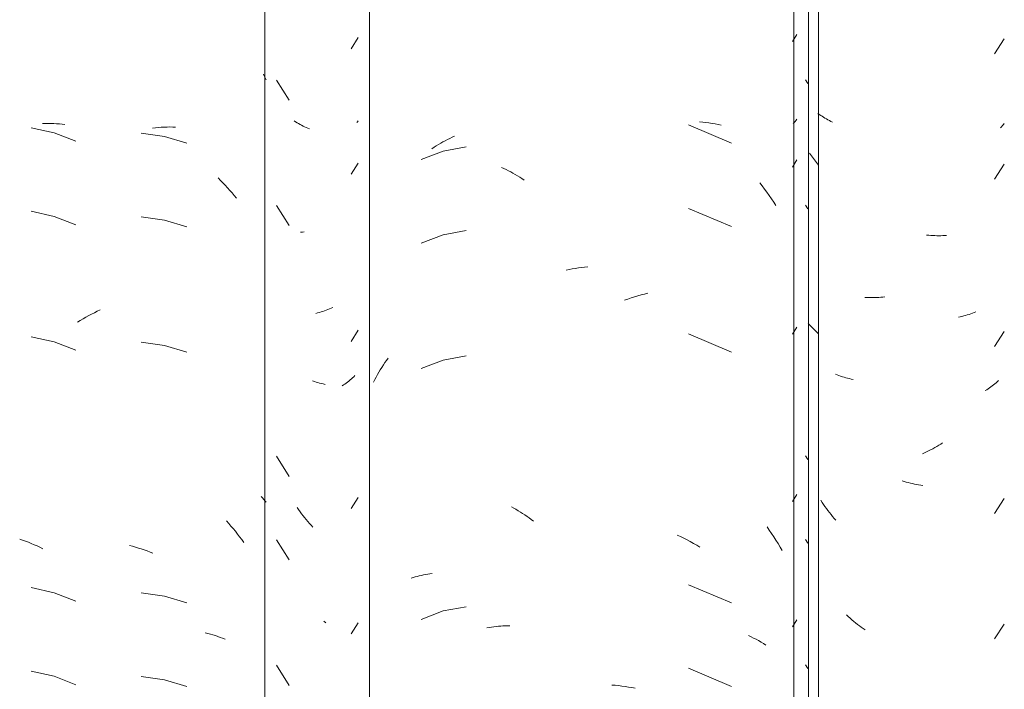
# Model space of a CAD drawing. Header units: metres. Extents: x -2.1 to 42.5, y -15.2 to 5.6.
# Tile 237 of 256: x 19.036 to 19.391, y 2.915 to 3.157. Entities that reach past the tile are written whole.
import ezdxf

# ---------------------------------------------------------------- set-up
doc = ezdxf.new("R2010")
doc.units = ezdxf.units.M
doc.layers.add('A-GLAZ-CWMG', color=7, linetype='Continuous', lineweight=5)

# ---------------------------------------------------------------- blocks, each defined once
blk = doc.blocks.new('FP_46-FACHADA 02')
at = {"layer": 'A-GLAZ-CWMG', "color": 9, "true_color": 0xc0c0c0}
for p, q in [((2.293456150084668, 3.115689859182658), (2.285215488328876, 3.117573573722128)), ((2.289309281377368, 3.119061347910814), (2.290338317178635, 3.119086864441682)), ((2.290338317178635, 3.119086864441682), (2.291362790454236, 3.119094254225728)), ((2.291362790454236, 3.119094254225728), (2.292382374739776, 3.119083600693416)), ((2.292382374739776, 3.119083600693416), (2.293396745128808, 3.119054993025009)), ((2.293396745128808, 3.119054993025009), (2.294405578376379, 3.119008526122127)), ((2.294405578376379, 3.119008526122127), (2.295408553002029, 3.118944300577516)), ((2.295408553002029, 3.118944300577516), (2.296405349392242, 3.11886242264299)), ((2.296405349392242, 3.11886242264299), (2.297395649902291, 3.118763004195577)), ((2.301341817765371, 3.112665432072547), (2.293456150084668, 3.115689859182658)), ((2.293456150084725, 3.085547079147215), (2.285215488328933, 3.087430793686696)), ((2.301341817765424, 3.0825226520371), (2.293456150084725, 3.085547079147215)), ((2.293456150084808, 3.040332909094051), (2.28521548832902, 3.042216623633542)), ((2.301341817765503, 3.037308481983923), (2.293456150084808, 3.040332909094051)), ((2.281063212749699, 2.969230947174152), (2.282116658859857, 2.968863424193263)), ((2.282116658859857, 2.968863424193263), (2.283168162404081, 2.968477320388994)), ((2.283168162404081, 2.968477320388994), (2.284217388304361, 2.968072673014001)), ((2.284217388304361, 2.968072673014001), (2.285264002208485, 2.967649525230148)), ((2.285264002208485, 2.967649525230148), (2.2863076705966, 2.967207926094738)), ((2.2863076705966, 2.967207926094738), (2.287348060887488, 2.966747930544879)), ((2.287348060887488, 2.966747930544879), (2.288384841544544, 2.966269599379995)), ((2.288384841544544, 2.966269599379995), (2.289417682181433, 2.96577299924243)), ((2.293456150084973, 2.949904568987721), (2.28521548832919, 2.951788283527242)), ((2.301341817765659, 2.946880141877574), (2.293456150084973, 2.949904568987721)), ((2.293456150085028, 2.919761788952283), (2.285215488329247, 2.921645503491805)), ((2.301341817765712, 2.916737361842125), (2.293456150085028, 2.919761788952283))]:
    blk.add_line(p, q, dxfattribs=at)
blk = doc.blocks.new('FP_47-FACHADA 02')
at = {"layer": 'A-GLAZ-CWMG', "color": 9, "true_color": 0xc0c0c0}
for p, q in [((2.400697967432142, 3.14601895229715), (2.403259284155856, 3.150032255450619)), ((2.4030182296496, 3.119707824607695), (2.402771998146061, 3.119426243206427)), ((2.403259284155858, 3.119992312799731), (2.4030182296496, 3.119707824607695)), ((2.400697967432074, 3.100804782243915), (2.403259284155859, 3.10481808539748)), ((2.383083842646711, 3.079915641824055), (2.382386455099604, 3.079853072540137)), ((2.38377594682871, 3.079990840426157), (2.383083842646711, 3.079915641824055)), ((2.388607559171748, 3.05075948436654), (2.387960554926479, 3.050596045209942)), ((2.389247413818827, 3.050934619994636), (2.388607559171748, 3.05075948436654)), ((2.389879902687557, 3.051121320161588), (2.389247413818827, 3.050934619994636)), ((2.39050481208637, 3.05131944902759), (2.389879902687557, 3.051121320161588)), ((2.391121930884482, 3.051528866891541), (2.39050481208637, 3.05131944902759)), ((2.391731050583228, 3.051749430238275), (2.391121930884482, 3.051528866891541)), ((2.392331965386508, 3.051980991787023), (2.391731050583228, 3.051749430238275)), ((2.392924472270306, 3.052223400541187), (2.392331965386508, 3.051980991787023)), ((2.3935083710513, 3.052476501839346), (2.392924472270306, 3.052223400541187)), ((2.394083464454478, 3.052740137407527), (2.3935083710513, 3.052476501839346)), ((2.40069796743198, 3.04051922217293), (2.40325928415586, 3.044532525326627)), ((2.402035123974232, 3.028204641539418), (2.401627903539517, 3.027794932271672)), ((2.397966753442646, 3.024804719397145), (2.397461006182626, 3.024469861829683)), ((2.39846218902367, 3.025148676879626), (2.397966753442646, 3.024804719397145)), ((2.398947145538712, 3.025501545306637), (2.39846218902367, 3.025148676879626)), ((2.399421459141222, 3.02586313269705), (2.398947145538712, 3.025501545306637)), ((2.399884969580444, 3.026233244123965), (2.399421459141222, 3.02586313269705)), ((2.400337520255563, 3.026611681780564), (2.399884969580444, 3.026233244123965)), ((2.400778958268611, 3.026998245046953), (2.400337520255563, 3.026611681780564)), ((2.401209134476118, 3.02739273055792), (2.400778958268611, 3.026998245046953)), ((2.401627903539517, 3.027794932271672), (2.401209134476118, 3.02739273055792)), ((2.400697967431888, 2.98023366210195), (2.403259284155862, 2.984246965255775)), ((2.40069796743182, 2.935019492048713), (2.403259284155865, 2.939032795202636))]:
    blk.add_line(p, q, dxfattribs=at)
blk = doc.blocks.new('FP_48-FACHADA 02')
at = {"layer": 'A-GLAZ-CWMG', "color": 9, "true_color": 0xc0c0c0}
for p, q in [((2.434666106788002, 3.112867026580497), (2.435488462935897, 3.113291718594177)), ((2.435488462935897, 3.113291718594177), (2.436314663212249, 3.113701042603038)), ((2.436314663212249, 3.113701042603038), (2.437144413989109, 3.114094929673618)), ((2.437144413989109, 3.114094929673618), (2.43797742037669, 3.114473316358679)), ((2.429828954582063, 3.110000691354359), (2.430622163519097, 3.110515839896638)), ((2.430622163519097, 3.110515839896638), (2.431420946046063, 3.111016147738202)), ((2.431420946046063, 3.111016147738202), (2.43222501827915, 3.111501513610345)), ((2.43222501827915, 3.111501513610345), (2.433034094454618, 3.111971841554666)), ((2.433034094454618, 3.111971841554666), (2.433847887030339, 3.112427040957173)), ((2.433847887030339, 3.112427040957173), (2.434666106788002, 3.112867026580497)), ((2.442242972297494, 3.110635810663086), (2.433907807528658, 3.109096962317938)), ((2.433907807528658, 3.109096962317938), (2.426011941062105, 3.106040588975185)), ((2.454982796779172, 3.103239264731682), (2.455814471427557, 3.102854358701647)), ((2.455814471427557, 3.102854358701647), (2.456642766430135, 3.102453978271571)), ((2.456642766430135, 3.102453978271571), (2.457467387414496, 3.102038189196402)), ((2.457467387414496, 3.102038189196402), (2.458288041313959, 3.10160706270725)), ((2.458288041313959, 3.10160706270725), (2.459104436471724, 3.10116067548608)), ((2.459104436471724, 3.10116067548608), (2.459916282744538, 3.100699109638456)), ((2.459916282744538, 3.100699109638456), (2.460723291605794, 3.100222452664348)), ((2.460723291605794, 3.100222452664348), (2.461525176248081, 3.099730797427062)), ((2.461525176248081, 3.099730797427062), (2.462321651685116, 3.099224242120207)), ((2.462321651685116, 3.099224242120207), (2.463112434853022, 3.098702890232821)), ((2.433907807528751, 3.07895418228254), (2.426011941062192, 3.075897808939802)), ((2.442242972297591, 3.080493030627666), (2.433907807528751, 3.07895418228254)), ((2.442242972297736, 3.035278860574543), (2.433907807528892, 3.03374001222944)), ((2.411770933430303, 3.031153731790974), (2.412322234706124, 3.032007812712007)), ((2.412322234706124, 3.032007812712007), (2.412885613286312, 3.032851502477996)), ((2.412885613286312, 3.032851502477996), (2.413460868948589, 3.033684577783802)), ((2.413460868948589, 3.033684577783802), (2.414047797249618, 3.034506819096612)), ((2.433907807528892, 3.03374001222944), (2.426011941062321, 3.030683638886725)), ((2.409690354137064, 3.02763809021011), (2.410191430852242, 3.028531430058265)), ((2.410191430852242, 3.028531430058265), (2.410705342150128, 3.029415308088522)), ((2.410705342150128, 3.029415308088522), (2.411231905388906, 3.030289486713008)), ((2.411231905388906, 3.030289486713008), (2.411770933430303, 3.031153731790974)), ((2.408727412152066, 3.025823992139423), (2.409202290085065, 3.026735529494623)), ((2.409202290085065, 3.026735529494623), (2.409690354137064, 3.02763809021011)), ((2.458575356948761, 2.980880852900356), (2.459390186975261, 2.980429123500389)), ((2.459390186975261, 2.980429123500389), (2.46020036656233, 2.979962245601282)), ((2.46020036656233, 2.979962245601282), (2.4610056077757, 2.979480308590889)), ((2.4610056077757, 2.979480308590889), (2.461805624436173, 2.978983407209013)), ((2.461805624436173, 2.978983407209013), (2.462600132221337, 2.978471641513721)), ((2.462600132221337, 2.978471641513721), (2.463388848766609, 2.977945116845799)), ((2.463388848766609, 2.977945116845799), (2.464171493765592, 2.977403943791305)), ((2.464171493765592, 2.977403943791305), (2.464947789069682, 2.976848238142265)), ((2.464947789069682, 2.976848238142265), (2.465717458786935, 2.976278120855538)), ((2.465717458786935, 2.976278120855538), (2.466480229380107, 2.975693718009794)), ((2.422358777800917, 2.95516140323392), (2.423082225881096, 2.955385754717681)), ((2.423082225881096, 2.955385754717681), (2.423813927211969, 2.955596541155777)), ((2.423813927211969, 2.955596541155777), (2.424553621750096, 2.955793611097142)), ((2.424553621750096, 2.955793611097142), (2.425301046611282, 2.955976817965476)), ((2.425301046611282, 2.955976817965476), (2.426055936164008, 2.956146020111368)), ((2.426055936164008, 2.956146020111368), (2.426818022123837, 2.956301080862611)), ((2.426818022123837, 2.956301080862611), (2.427587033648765, 2.956441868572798)), ((2.427587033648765, 2.956441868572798), (2.428362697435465, 2.956568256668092)), ((2.428362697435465, 2.956568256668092), (2.429144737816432, 2.956680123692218)), ((2.429144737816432, 2.956680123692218), (2.429932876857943, 2.956777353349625)), ((2.433907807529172, 2.943311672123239), (2.426011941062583, 2.940255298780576)), ((2.442242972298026, 2.944850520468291), (2.433907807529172, 2.943311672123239)), ((2.449624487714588, 2.937230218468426), (2.450470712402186, 2.937375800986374)), ((2.450470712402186, 2.937375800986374), (2.451315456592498, 2.937505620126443)), ((2.451315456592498, 2.937505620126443), (2.452158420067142, 2.93761970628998)), ((2.452158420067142, 2.93761970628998), (2.452999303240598, 2.937718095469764)), ((2.452999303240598, 2.937718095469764), (2.453837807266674, 2.93780082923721)), ((2.453837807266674, 2.93780082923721), (2.454673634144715, 2.937867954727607)), ((2.454673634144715, 2.937867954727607), (2.455506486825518, 2.937919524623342)), ((2.455506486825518, 2.937919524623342), (2.456336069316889, 2.937955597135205)), ((2.456336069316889, 2.937955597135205), (2.457162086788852, 2.937976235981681)), ((2.457162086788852, 2.937976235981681), (2.45798424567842, 2.937981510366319))]:
    blk.add_line(p, q, dxfattribs=at)
blk = doc.blocks.new('FP_49-FACHADA 02')
at = {"layer": 'A-GLAZ-CWMG', "color": 9, "true_color": 0xc0c0c0}
for p, q in [((2.559967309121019, 3.14860101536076), (2.561587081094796, 3.151136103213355)), ((2.561587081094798, 3.120618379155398), (2.56127275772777, 3.120229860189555)), ((2.560615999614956, 3.119468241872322), (2.560273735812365, 3.119095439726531)), ((2.560949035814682, 3.11984643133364), (2.560615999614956, 3.119468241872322)), ((2.56127275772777, 3.120229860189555), (2.560949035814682, 3.11984643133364)), ((2.559967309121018, 3.103386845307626), (2.561587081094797, 3.105921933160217)), ((2.559967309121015, 3.043101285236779), (2.561587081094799, 3.045636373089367)), ((2.559967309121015, 2.982815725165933), (2.561587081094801, 2.985350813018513)), ((2.559967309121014, 2.937601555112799), (2.561587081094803, 2.940136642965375))]:
    blk.add_line(p, q, dxfattribs=at)
blk = doc.blocks.new('Rectangular Mullion - Telha Fibrocimento - Ondulada-V36-FACHADA 02')
at = {"layer": 'A-GLAZ-CWMG', "true_color": 0xc0c0c0}
h = blk.add_hatch(dxfattribs=at)
h.set_pattern_fill('FP_17', color=9, style=0, pattern_type=2)
h.set_pattern_definition([(315.081, (5.678, -0.45192), (0.2861737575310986, -0.270297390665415), [0.01667, -0.28643, 0.01667, -1.903]), (315.081, (5.678, -0.45192), (0.2861737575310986, -0.270297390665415), [-0.31978, -0.28643, 0.01667, -0.58954, -1.01]), (315.081, (5.678, -0.45192), (0.2861737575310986, -0.270297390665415), [-1.212, 0.01667, -0.28643, 0.01667, -0.69057]), (315.081, (5.678, -0.45192), (0.2861737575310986, -0.270297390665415), [-1.532, -0.1854, 0.01667, -0.4885]), (126.286, (5.785, -0.5514), (-0.2050457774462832, 0.2491345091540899), [0.00997, -0.17136, 0.00997, -1.138]), (126.286, (5.785, -0.5514), (-0.2050457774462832, 0.2491345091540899), [-0.19131, -0.17136, 0.00997, -0.35269, -0.60444]), (126.286, (5.785, -0.5514), (-0.2050457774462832, 0.2491345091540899), [-0.72533, 0.00997, -0.17136, 0.00997, -0.41314]), (126.286, (5.785, -0.5514), (-0.2050457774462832, 0.2491345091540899), [-0.91664, -0.11092, 0.00997, -0.29225]), (147.695, (5.821000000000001, -0.55693), (-0.08113296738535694, 0.02115387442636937), [0.00698, -0.11998, 0.00698, -0.79715]), (147.695, (5.821000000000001, -0.55693), (-0.08113296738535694, 0.02115387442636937), [-0.13395, -0.11998, 0.00698, -0.24695, -0.42323]), (147.695, (5.821000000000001, -0.55693), (-0.08113296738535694, 0.02115387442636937), [-0.5078699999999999, 0.00698, -0.11998, 0.00698, -0.28928]), (147.695, (5.821000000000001, -0.55693), (-0.08113296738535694, 0.02115387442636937), [-0.64182, -0.07766, 0.00698, -0.20463])])
h.paths.add_polyline_path([(2.569413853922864, 2.855217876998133), (2.569413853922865, 3.519717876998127), (2.565741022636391, 3.523380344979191), (2.56574102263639, 2.858880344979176), (2.566927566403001, 2.857697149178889)])
at = {"layer": 'A-GLAZ-CWMG'}
for p, q in [((2.407369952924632, 2.857697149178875), (2.407369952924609, 3.522197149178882)), ((2.565741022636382, 2.858880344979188), (2.565741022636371, 3.523380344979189)), ((2.569413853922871, 2.855217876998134), (2.569413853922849, 3.519717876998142))]:
    blk.add_line(p, q, dxfattribs=at)
for name in ['FP_46-FACHADA 02', 'FP_48-FACHADA 02', 'FP_47-FACHADA 02', 'FP_49-FACHADA 02']:
    blk.add_blockref(name, (0, 0), dxfattribs=at)
blk = doc.blocks.new('FP_54-FACHADA 02')
at = {"layer": 'A-GLAZ-CWMG', "color": 9, "true_color": 0xc0c0c0}
for p, q in [((2.369102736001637, 3.136842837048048), (2.369585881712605, 3.135828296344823)), ((2.369585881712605, 3.135828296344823), (2.370056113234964, 3.134806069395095)), ((2.329047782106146, 3.117441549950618), (2.330094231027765, 3.117552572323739)), ((2.330094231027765, 3.117552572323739), (2.331137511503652, 3.117644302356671)), ((2.331137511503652, 3.117644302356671), (2.332177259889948, 3.117716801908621)), ((2.332177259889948, 3.117716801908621), (2.33321311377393, 3.117770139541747)), ((2.33321311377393, 3.117770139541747), (2.334244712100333, 3.117804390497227)), ((2.334244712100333, 3.117804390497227), (2.335271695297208, 3.117819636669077)), ((2.335271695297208, 3.117819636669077), (2.33629370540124, 3.117815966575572)), ((2.33629370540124, 3.117815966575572), (2.337310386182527, 3.11779347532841)), ((2.333273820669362, 3.114409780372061), (2.324899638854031, 3.115605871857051)), ((2.341374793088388, 3.111994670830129), (2.333273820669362, 3.114409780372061)), ((2.352673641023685, 3.099433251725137), (2.353546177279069, 3.098571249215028)), ((2.353546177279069, 3.098571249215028), (2.354407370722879, 3.097693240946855)), ((2.354407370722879, 3.097693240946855), (2.355256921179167, 3.096799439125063)), ((2.355256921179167, 3.096799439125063), (2.356094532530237, 3.095890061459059)), ((2.356094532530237, 3.095890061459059), (2.356919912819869, 3.094965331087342)), ((2.356919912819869, 3.094965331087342), (2.357732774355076, 3.094025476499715)), ((2.357732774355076, 3.094025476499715), (2.358532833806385, 3.093070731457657)), ((2.358532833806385, 3.093070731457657), (2.359319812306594, 3.092101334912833)), ((2.333273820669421, 3.084267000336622), (2.324899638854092, 3.085463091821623)), ((2.341374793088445, 3.081851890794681), (2.333273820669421, 3.084267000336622)), ((2.303954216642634, 3.048671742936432), (2.304966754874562, 3.049246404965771)), ((2.304966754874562, 3.049246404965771), (2.305984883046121, 3.049802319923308)), ((2.305984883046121, 3.049802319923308), (2.307008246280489, 3.050339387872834)), ((2.307008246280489, 3.050339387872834), (2.308036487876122, 3.050857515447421)), ((2.308036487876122, 3.050857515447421), (2.309069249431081, 3.051356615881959)), ((2.309069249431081, 3.051356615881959), (2.310106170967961, 3.051836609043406)), ((2.301947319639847, 3.047466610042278), (2.30294762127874, 3.048078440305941)), ((2.30294762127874, 3.048078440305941), (2.303954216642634, 3.048671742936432)), ((2.333273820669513, 3.039052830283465), (2.324899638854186, 3.040248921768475)), ((2.341374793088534, 3.036637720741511), (2.333273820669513, 3.039052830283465)), ((2.368175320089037, 2.984593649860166), (2.368663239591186, 2.984084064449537)), ((2.368663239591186, 2.984084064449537), (2.369139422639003, 2.983566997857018)), ((2.369139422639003, 2.983566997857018), (2.369603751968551, 2.983042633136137)), ((2.369603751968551, 2.983042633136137), (2.370056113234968, 2.982511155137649)), ((2.355661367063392, 2.975792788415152), (2.356493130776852, 2.974875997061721)), ((2.356493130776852, 2.974875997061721), (2.357312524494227, 2.973943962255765)), ((2.357312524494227, 2.973943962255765), (2.358119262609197, 2.972996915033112)), ((2.358119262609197, 2.972996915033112), (2.358913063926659, 2.972035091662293)), ((2.358913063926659, 2.972035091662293), (2.359693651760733, 2.971058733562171)), ((2.359693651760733, 2.971058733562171), (2.360460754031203, 2.970068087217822)), ((2.360460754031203, 2.970068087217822), (2.361214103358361, 2.969063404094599)), ((2.361214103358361, 2.969063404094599), (2.361953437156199, 2.968044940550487)), ((2.320717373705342, 2.966897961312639), (2.321775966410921, 2.966624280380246)), ((2.321775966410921, 2.966624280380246), (2.322834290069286, 2.966331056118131)), ((2.322834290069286, 2.966331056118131), (2.32389197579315, 2.966018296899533)), ((2.32389197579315, 2.966018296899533), (2.324948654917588, 2.965686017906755)), ((2.324948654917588, 2.965686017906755), (2.32600395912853, 2.965334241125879)), ((2.32600395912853, 2.965334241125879), (2.327057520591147, 2.964962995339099)), ((2.327057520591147, 2.964962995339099), (2.328108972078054, 2.964572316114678)), ((2.328108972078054, 2.964572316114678), (2.329157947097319, 2.964162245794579)), ((2.333273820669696, 2.948624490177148), (2.324899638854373, 2.949820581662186)), ((2.341374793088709, 2.946209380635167), (2.333273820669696, 2.948624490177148)), ((2.348061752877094, 2.935476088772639), (2.348987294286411, 2.935237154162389)), ((2.348987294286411, 2.935237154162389), (2.349903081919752, 2.934981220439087)), ((2.349903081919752, 2.934981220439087), (2.35080879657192, 2.93470847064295)), ((2.35080879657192, 2.93470847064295), (2.351704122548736, 2.934419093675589)), ((2.351704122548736, 2.934419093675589), (2.352588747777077, 2.934113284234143)), ((2.352588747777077, 2.934113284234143), (2.353462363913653, 2.933791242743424)), ((2.353462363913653, 2.933791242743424), (2.354324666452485, 2.933453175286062)), ((2.354324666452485, 2.933453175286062), (2.355175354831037, 2.933099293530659)), ((2.333273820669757, 2.91848171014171), (2.324899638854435, 2.919677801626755)), ((2.341374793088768, 2.91606660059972), (2.333273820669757, 2.91848171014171))]:
    blk.add_line(p, q, dxfattribs=at)
blk = doc.blocks.new('FP_55-FACHADA 02')
at = {"layer": 'A-GLAZ-CWMG', "color": 9, "true_color": 0xc0c0c0}
for p, q in [((2.373769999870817, 3.134757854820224), (2.378382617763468, 3.127490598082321)), ((2.380655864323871, 3.119682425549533), (2.380147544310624, 3.12001568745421)), ((2.381174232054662, 3.119358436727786), (2.380655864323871, 3.119682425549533)), ((2.381702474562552, 3.1190439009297), (2.381174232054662, 3.119358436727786)), ((2.382240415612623, 3.118738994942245), (2.381702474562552, 3.1190439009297)), ((2.382787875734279, 3.11844389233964), (2.382240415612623, 3.118738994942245)), ((2.383344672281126, 3.118158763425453), (2.382787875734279, 3.11844389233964)), ((2.383910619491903, 3.11788377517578), (2.383344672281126, 3.118158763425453)), ((2.38448552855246, 3.117619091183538), (2.383910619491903, 3.11788377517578)), ((2.385069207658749, 3.117364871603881), (2.38448552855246, 3.117619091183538)), ((2.385661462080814, 3.11712127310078), (2.385069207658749, 3.117364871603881)), ((2.373769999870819, 3.089543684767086), (2.378382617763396, 3.082276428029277)), ((2.387418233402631, 3.026050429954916), (2.38680233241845, 3.026262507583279)), ((2.388041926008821, 3.025849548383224), (2.387418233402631, 3.026050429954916)), ((2.388673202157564, 3.025660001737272), (2.388041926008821, 3.025849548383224)), ((2.389311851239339, 3.025481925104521), (2.388673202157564, 3.025660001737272)), ((2.389957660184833, 3.025315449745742), (2.389311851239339, 3.025481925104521)), ((2.390610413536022, 3.025160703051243), (2.389957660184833, 3.025315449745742)), ((2.391269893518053, 3.025017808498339), (2.390610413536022, 3.025160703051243)), ((2.373769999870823, 2.999115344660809), (2.378382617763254, 2.991848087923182)), ((2.381712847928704, 2.979842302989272), (2.381184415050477, 2.980587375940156)), ((2.382250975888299, 2.979106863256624), (2.381712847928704, 2.979842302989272)), ((2.382798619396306, 2.97838123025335), (2.382250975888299, 2.979106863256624)), ((2.38335559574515, 2.977665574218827), (2.382798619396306, 2.97838123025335)), ((2.383921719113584, 2.976960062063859), (2.38335559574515, 2.977665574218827)), ((2.384496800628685, 2.976264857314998), (2.383921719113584, 2.976960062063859)), ((2.38508064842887, 2.975580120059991), (2.384496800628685, 2.976264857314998)), ((2.385673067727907, 2.974906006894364), (2.38508064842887, 2.975580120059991)), ((2.386273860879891, 2.974242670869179), (2.385673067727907, 2.974906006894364)), ((2.386882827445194, 2.973590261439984), (2.386273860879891, 2.974242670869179)), ((2.373769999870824, 2.968972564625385), (2.378382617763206, 2.961705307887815)), ((2.391516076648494, 2.939063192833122), (2.390854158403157, 2.939632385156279)), ((2.373769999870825, 2.923758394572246), (2.378382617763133, 2.916491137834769))]:
    blk.add_line(p, q, dxfattribs=at)
blk = doc.blocks.new('FP_56-FACHADA 02')
at = {"layer": 'A-GLAZ-CWMG', "color": 9, "true_color": 0xc0c0c0}
for p, q in [((2.538002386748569, 3.112029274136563), (2.5224873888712, 3.118581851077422)), ((2.526468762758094, 3.119632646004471), (2.527606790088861, 3.119537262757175)), ((2.527606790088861, 3.119537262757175), (2.528736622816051, 3.119419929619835)), ((2.528736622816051, 3.119419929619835), (2.529857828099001, 3.119280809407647)), ((2.529857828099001, 3.119280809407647), (2.53096997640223, 3.119120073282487)), ((2.53096997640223, 3.119120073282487), (2.532072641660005, 3.118937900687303)), ((2.532072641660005, 3.118937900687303), (2.53316540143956, 3.118734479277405)), ((2.53316540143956, 3.118734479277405), (2.534247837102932, 3.118510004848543)), ((2.548185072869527, 3.09772703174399), (2.549063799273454, 3.096598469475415)), ((2.549063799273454, 3.096598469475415), (2.549926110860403, 3.095453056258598)), ((2.549926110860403, 3.095453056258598), (2.550771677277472, 3.094291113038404)), ((2.550771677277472, 3.094291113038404), (2.551600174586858, 3.093112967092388)), ((2.551600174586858, 3.093112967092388), (2.552411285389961, 3.09191895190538)), ((2.552411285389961, 3.09191895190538), (2.553204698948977, 3.090709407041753)), ((2.538002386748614, 3.081886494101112), (2.52248738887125, 3.088439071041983)), ((2.553204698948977, 3.090709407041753), (2.553980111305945, 3.089484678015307)), ((2.481605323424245, 3.066838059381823), (2.48271865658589, 3.066996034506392)), ((2.48271865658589, 3.066996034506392), (2.483840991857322, 3.067132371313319)), ((2.483840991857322, 3.067132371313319), (2.484971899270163, 3.067246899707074)), ((2.484971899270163, 3.067246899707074), (2.486110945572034, 3.067339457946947)), ((2.478323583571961, 3.066236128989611), (2.479407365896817, 3.066457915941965)), ((2.479407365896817, 3.066457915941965), (2.480501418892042, 3.066658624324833)), ((2.480501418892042, 3.066658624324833), (2.481605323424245, 3.066838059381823)), ((2.50178927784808, 3.05618781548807), (2.502995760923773, 3.056569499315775)), ((2.502995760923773, 3.056569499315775), (2.504203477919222, 3.056927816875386)), ((2.504203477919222, 3.056927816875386), (2.50541196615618, 3.057262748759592)), ((2.50541196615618, 3.057262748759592), (2.506620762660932, 3.057574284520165)), ((2.506620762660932, 3.057574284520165), (2.507829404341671, 3.05786242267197)), ((2.499381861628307, 3.055354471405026), (2.500584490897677, 3.055782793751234)), ((2.500584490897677, 3.055782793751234), (2.50178927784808, 3.05618781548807)), ((2.538002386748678, 3.036672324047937), (2.522487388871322, 3.043224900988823)), ((2.550810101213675, 2.973666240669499), (2.551637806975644, 2.972487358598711)), ((2.551637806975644, 2.972487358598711), (2.552448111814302, 2.971292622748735)), ((2.552448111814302, 2.971292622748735), (2.553240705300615, 2.970082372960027)), ((2.518419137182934, 2.970695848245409), (2.519601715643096, 2.970140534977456)), ((2.519601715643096, 2.970140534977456), (2.520779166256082, 2.969562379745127)), ((2.520779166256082, 2.969562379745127), (2.521951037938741, 2.968961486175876)), ((2.521951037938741, 2.968961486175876), (2.523116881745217, 2.96833796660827)), ((2.523116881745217, 2.96833796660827), (2.524276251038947, 2.967691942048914)), ((2.524276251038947, 2.967691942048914), (2.525428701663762, 2.967023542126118)), ((2.553240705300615, 2.970082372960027), (2.554015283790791, 2.968856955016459)), ((2.554015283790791, 2.968856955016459), (2.554771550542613, 2.967616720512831)), ((2.554771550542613, 2.967616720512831), (2.555509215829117, 2.966362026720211)), ((2.525428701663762, 2.967023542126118), (2.526573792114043, 2.966332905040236)), ((2.555509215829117, 2.966362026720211), (2.556227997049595, 2.965093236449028)), ((2.538002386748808, 2.946243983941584), (2.522487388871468, 2.952796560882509)), ((2.544075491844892, 2.934452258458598), (2.545023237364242, 2.934017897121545)), ((2.545023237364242, 2.934017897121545), (2.545956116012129, 2.93356533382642)), ((2.545956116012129, 2.93356533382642), (2.546873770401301, 2.933094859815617)), ((2.546873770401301, 2.933094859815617), (2.547775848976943, 2.932606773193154)), ((2.547775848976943, 2.932606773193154), (2.548662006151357, 2.932101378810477)), ((2.548662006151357, 2.932101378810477), (2.54953190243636, 2.931578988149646)), ((2.54953190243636, 2.931578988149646), (2.550385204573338, 2.93103991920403)), ((2.538002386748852, 2.916101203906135), (2.522487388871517, 2.922653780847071)), ((2.494765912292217, 2.916612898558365), (2.495955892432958, 2.916515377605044)), ((2.495955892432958, 2.916515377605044), (2.497149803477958, 2.916394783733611)), ((2.497149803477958, 2.916394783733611), (2.498347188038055, 2.916251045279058)), ((2.498347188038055, 2.916251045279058), (2.49954758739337, 2.916084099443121)), ((2.49954758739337, 2.916084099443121), (2.500750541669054, 2.915893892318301)), ((2.500750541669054, 2.915893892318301), (2.501955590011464, 2.915680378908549)), ((2.501955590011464, 2.915680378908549), (2.503162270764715, 2.915443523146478))]:
    blk.add_line(p, q, dxfattribs=at)
blk = doc.blocks.new('FP_57-FACHADA 02')
at = {"layer": 'A-GLAZ-CWMG', "color": 9, "true_color": 0xc0c0c0}
for p, q in [((2.632950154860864, 3.144226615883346), (2.636450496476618, 3.149598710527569)), ((2.564689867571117, 3.134873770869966), (2.565504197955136, 3.133560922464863)), ((2.56968282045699, 3.122365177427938), (2.569202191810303, 3.122720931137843)), ((2.57017404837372, 3.122018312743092), (2.56968282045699, 3.122365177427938)), ((2.570675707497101, 3.121680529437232), (2.57017404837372, 3.122018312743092)), ((2.571187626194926, 3.121352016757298), (2.570675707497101, 3.121680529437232)), ((2.571709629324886, 3.121032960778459), (2.571187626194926, 3.121352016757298)), ((2.572241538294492, 3.120723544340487), (2.571709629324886, 3.121032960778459)), ((2.572783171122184, 3.12042394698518), (2.572241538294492, 3.120723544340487)), ((2.573334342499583, 3.120134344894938), (2.572783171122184, 3.12042394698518)), ((2.573894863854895, 3.1198549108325), (2.573334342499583, 3.120134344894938)), ((2.574464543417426, 3.119585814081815), (2.573894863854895, 3.1198549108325)), ((2.635465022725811, 3.117938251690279), (2.635117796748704, 3.117568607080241)), ((2.635802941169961, 3.11831343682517), (2.635465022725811, 3.117938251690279)), ((2.636131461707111, 3.118694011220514), (2.635802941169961, 3.11831343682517)), ((2.636450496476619, 3.119079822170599), (2.636131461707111, 3.118694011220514)), ((2.632950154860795, 3.099012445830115), (2.636450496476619, 3.10438454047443)), ((2.564689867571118, 3.089659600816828), (2.565504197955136, 3.088346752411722)), ((2.609148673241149, 3.078757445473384), (2.60841248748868, 3.078824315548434)), ((2.609881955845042, 3.078704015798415), (2.609148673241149, 3.078757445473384)), ((2.610612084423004, 3.078663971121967), (2.609881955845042, 3.078704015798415)), ((2.611338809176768, 3.078637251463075), (2.610612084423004, 3.078663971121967)), ((2.612061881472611, 3.078623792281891), (2.611338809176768, 3.078637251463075)), ((2.612781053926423, 3.078623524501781), (2.612061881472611, 3.078623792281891)), ((2.613496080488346, 3.078636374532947), (2.612781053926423, 3.078623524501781)), ((2.614206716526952, 3.078662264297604), (2.613496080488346, 3.078636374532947)), ((2.614912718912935, 3.078701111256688), (2.614206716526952, 3.078662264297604)), ((2.615613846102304, 3.078752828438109), (2.614912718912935, 3.078701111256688)), ((2.586842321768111, 3.056344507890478), (2.586138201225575, 3.056388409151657)), ((2.587551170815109, 3.056313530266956), (2.586842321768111, 3.056344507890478)), ((2.591157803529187, 3.056355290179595), (2.590428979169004, 3.056320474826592)), ((2.591889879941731, 3.056403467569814), (2.591157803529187, 3.056355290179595)), ((2.592624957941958, 3.056465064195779), (2.591889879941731, 3.056403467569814)), ((2.593362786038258, 3.056540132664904), (2.592624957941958, 3.056465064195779)), ((2.588264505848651, 3.05629556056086), (2.587551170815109, 3.056313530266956)), ((2.588982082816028, 3.056290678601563), (2.588264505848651, 3.05629556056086)), ((2.589703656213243, 3.056298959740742), (2.588982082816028, 3.056290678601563)), ((2.590428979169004, 3.056320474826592), (2.589703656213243, 3.056298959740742)), ((2.620522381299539, 3.049359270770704), (2.619863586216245, 3.049217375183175)), ((2.621174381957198, 3.049513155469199), (2.620522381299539, 3.049359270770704)), ((2.621819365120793, 3.049678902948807), (2.621174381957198, 3.049513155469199)), ((2.622457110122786, 3.049856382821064), (2.621819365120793, 3.049678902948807)), ((2.623087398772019, 3.050045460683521), (2.622457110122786, 3.049856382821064)), ((2.623710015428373, 3.050245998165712), (2.623087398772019, 3.050045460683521)), ((2.624324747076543, 3.050457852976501), (2.623710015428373, 3.050245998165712)), ((2.624931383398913, 3.050680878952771), (2.624324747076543, 3.050457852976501)), ((2.625529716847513, 3.050914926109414), (2.624931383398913, 3.050680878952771)), ((2.626119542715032, 3.051159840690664), (2.625529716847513, 3.050914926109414)), ((2.632950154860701, 3.038726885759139), (2.636450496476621, 3.044098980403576)), ((2.576159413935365, 3.028439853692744), (2.575564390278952, 3.028678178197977)), ((2.576762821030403, 3.028212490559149), (2.576159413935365, 3.028439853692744)), ((2.577374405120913, 3.027996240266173), (2.576762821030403, 3.028212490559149)), ((2.577993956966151, 3.027791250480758), (2.577374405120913, 3.027996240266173)), ((2.57862126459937, 3.027597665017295), (2.577993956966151, 3.027791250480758)), ((2.579256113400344, 3.027415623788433), (2.57862126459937, 3.027597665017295)), ((2.579898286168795, 3.0272452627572), (2.579256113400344, 3.027415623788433)), ((2.580547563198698, 3.027086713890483), (2.579898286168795, 3.0272452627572)), ((2.581203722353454, 3.026940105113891), (2.580547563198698, 3.027086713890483)), ((2.581866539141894, 3.026805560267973), (2.581203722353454, 3.026940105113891)), ((2.632104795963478, 3.024466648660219), (2.631623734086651, 3.024111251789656)), ((2.632575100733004, 3.024830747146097), (2.632104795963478, 3.024466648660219)), ((2.633034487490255, 3.025203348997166), (2.632575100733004, 3.024830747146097)), ((2.633482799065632, 3.025584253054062), (2.633034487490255, 3.025203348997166)), ((2.633919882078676, 3.025973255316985), (2.633482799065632, 3.025584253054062)), ((2.634345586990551, 3.026370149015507), (2.633919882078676, 3.025973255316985)), ((2.630117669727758, 3.023099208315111), (2.62959526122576, 3.022780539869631)), ((2.630630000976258, 3.023427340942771), (2.630117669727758, 3.023099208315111)), ((2.631132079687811, 3.023764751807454), (2.630630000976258, 3.023427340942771)), ((2.631623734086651, 3.024111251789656), (2.631132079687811, 3.023764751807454)), ((2.612767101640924, 3.00305217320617), (2.612047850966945, 3.002621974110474)), ((2.613482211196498, 3.003495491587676), (2.612767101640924, 3.00305217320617)), ((2.614192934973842, 3.003951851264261), (2.613482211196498, 3.003495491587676)), ((2.60765925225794, 3.000320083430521), (2.606917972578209, 2.999983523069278)), ((2.608398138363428, 3.00067018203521), (2.60765925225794, 3.000320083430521)), ((2.609134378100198, 3.001033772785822), (2.608398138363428, 3.00067018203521)), ((2.609867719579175, 3.001410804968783), (2.609134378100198, 3.001033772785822)), ((2.610597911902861, 3.001801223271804), (2.609867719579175, 3.001410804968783)), ((2.611324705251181, 3.00220496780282), (2.610597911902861, 3.001801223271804)), ((2.612047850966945, 3.002621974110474), (2.611324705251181, 3.00220496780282)), ((2.564689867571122, 2.999231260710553), (2.565504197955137, 2.99791841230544)), ((2.600279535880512, 2.990004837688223), (2.599528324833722, 2.990234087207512)), ((2.601030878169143, 2.989789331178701), (2.600279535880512, 2.990004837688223)), ((2.601782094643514, 2.989587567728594), (2.601030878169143, 2.989789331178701)), ((2.602532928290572, 2.98939954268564), (2.601782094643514, 2.989587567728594)), ((2.603283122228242, 2.989225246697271), (2.602532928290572, 2.98939954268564)), ((2.60403241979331, 2.98906466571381), (2.603283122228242, 2.989225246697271)), ((2.604780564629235, 2.988917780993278), (2.60403241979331, 2.98906466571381)), ((2.605527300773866, 2.988784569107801), (2.604780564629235, 2.988917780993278)), ((2.606272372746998, 2.988665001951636), (2.605527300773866, 2.988784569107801)), ((2.607015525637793, 2.988559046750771), (2.606272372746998, 2.988665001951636)), ((2.570685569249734, 2.982478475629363), (2.570183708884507, 2.98324680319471)), ((2.57119768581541, 2.981719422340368), (2.570685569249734, 2.982478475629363)), ((2.571719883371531, 2.980969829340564), (2.57119768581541, 2.981719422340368)), ((2.632950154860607, 2.978441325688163), (2.636450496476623, 2.983813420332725)), ((2.572251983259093, 2.980229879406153), (2.571719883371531, 2.980969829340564)), ((2.572793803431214, 2.979499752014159), (2.572251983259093, 2.980229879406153)), ((2.573345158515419, 2.978779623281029), (2.572793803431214, 2.979499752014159)), ((2.573905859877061, 2.978069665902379), (2.573345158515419, 2.978779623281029)), ((2.574475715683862, 2.977370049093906), (2.573905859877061, 2.978069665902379)), ((2.575054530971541, 2.976680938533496), (2.574475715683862, 2.977370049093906)), ((2.575642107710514, 2.976002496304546), (2.575054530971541, 2.976680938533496)), ((2.564689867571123, 2.969088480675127), (2.565504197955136, 2.967775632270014)), ((2.580138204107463, 2.941280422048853), (2.579493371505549, 2.941877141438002)), ((2.580790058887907, 2.94069556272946), (2.580138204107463, 2.941280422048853)), ((2.581448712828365, 2.940122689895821), (2.580790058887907, 2.94069556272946)), ((2.58211394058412, 2.939561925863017), (2.581448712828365, 2.940122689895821)), ((2.582785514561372, 2.939013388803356), (2.58211394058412, 2.939561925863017)), ((2.583463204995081, 2.938477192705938), (2.582785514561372, 2.939013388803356)), ((2.5841467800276, 2.937953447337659), (2.583463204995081, 2.938477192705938)), ((2.584836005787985, 2.937442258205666), (2.5841467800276, 2.937953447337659)), ((2.585530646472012, 2.936943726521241), (2.584836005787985, 2.937442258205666)), ((2.586230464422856, 2.936457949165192), (2.585530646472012, 2.936943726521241)), ((2.632950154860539, 2.933227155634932), (2.636450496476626, 2.938599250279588)), ((2.564689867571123, 2.923874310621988), (2.565504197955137, 2.922561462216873))]:
    blk.add_line(p, q, dxfattribs=at)
blk = doc.blocks.new('Rectangular Mullion - Telha Fibrocimento - Ondulada-V50-FACHADA 02')
at = {"layer": 'A-GLAZ-CWMG'}
for p, q in [((2.369552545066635, 2.857697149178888), (2.369552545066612, 3.522197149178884)), ((2.56053180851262, 2.857697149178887), (2.560531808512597, 3.522197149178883))]:
    blk.add_line(p, q, dxfattribs=at)
for name in ['FP_56-FACHADA 02', 'FP_54-FACHADA 02', 'FP_55-FACHADA 02', 'FP_57-FACHADA 02']:
    blk.add_blockref(name, (0, 0), dxfattribs=at)

msp = doc.modelspace()

# ---------------------------------------------------------------- block references
at = {"layer": 'A-GLAZ-CWMG'}
for name in ['Rectangular Mullion - Telha Fibrocimento - Ondulada-V36-FACHADA 02', 'Rectangular Mullion - Telha Fibrocimento - Ondulada-V50-FACHADA 02']:
    msp.add_blockref(name, (16.75480890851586, 0), dxfattribs=at)

doc.saveas('drawing.dxf')
